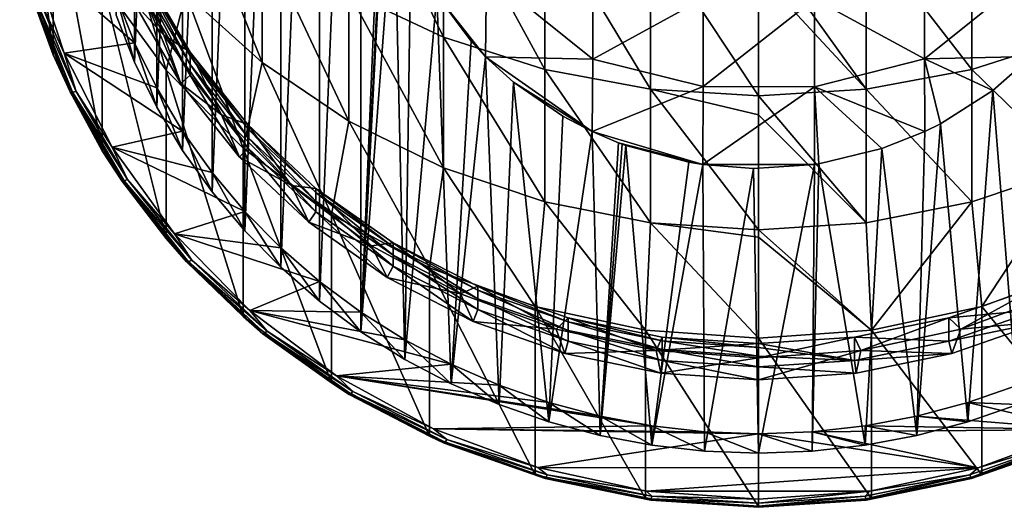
# Model space of a CAD drawing. Header units: metres. Extents: x -24 to 24, y -127 to 36.
# Tile 1 of 59: x -12 to 4, y -127 to -119. Entities that reach past the tile are written whole.
import ezdxf

# ---------------------------------------------------------------- set-up
doc = ezdxf.new("R2010")
doc.units = ezdxf.units.M
doc.layers.add('solid_12421031', color=7, linetype='CONTINUOUS')

msp = doc.modelspace()

# ---------------------------------------------------------------- linework, layer by layer
at = {"layer": 'solid_12421031'}
for points in [[(-5.597885, -107.50457, 81.530838), (-6.295866, -124.202538, 87.608398), (-6.295866, -107.943291, 81.690521)], [(-5.869189, -115.51638, 84.446899), (-6.295866, -124.202538, 87.608398), (-5.597885, -107.50457, 81.530838)], [(-6.295866, -107.943291, 81.690521), (-6.295866, -124.202538, 87.608398), (-6.95024, -123.717468, 87.431854)], [(-6.295866, -107.943291, 81.690521), (-6.95024, -123.717468, 87.431854), (-6.95024, -108.428352, 81.867073)], [(-6.95024, -108.428352, 81.867073), (-6.95024, -123.717468, 87.431854), (-7.56565, -123.182297, 87.237068)], [(-6.95024, -108.428352, 81.867073), (-7.56565, -123.182297, 87.237068), (-7.56565, -108.963531, 82.061859)], [(-7.56565, -108.963531, 82.061859), (-7.56565, -123.182297, 87.237068), (-8.135169, -122.604004, 87.026581)], [(-7.56565, -108.963531, 82.061859), (-8.135169, -122.604004, 87.026581), (-8.135169, -109.541824, 82.272339)], [(-8.135169, -109.541824, 82.272339), (-8.135169, -122.604004, 87.026581), (-8.651363, -121.98909, 86.802773)], [(-8.135169, -109.541824, 82.272339), (-8.651363, -121.98909, 86.802773), (-8.651363, -110.156738, 82.496147)], [(-8.651363, -110.156738, 82.496147), (-8.651363, -121.98909, 86.802773), (-9.118243, -121.333206, 86.564049)], [(-8.651363, -110.156738, 82.496147), (-9.118243, -121.333206, 86.564049), (-9.118243, -110.812622, 82.734871)], [(-9.118243, -110.812622, 82.734871), (-9.118243, -121.333206, 86.564049), (-9.529211, -120.645981, 86.313919)], [(-9.118243, -110.812622, 82.734871), (-9.529211, -120.645981, 86.313919), (-9.529211, -111.499847, 82.985001)], [(-9.529211, -111.499847, 82.985001), (-9.529211, -120.645981, 86.313919), (-9.8796, -119.933075, 86.054443)], [(-9.529211, -111.499847, 82.985001), (-9.8796, -119.933075, 86.054443), (-9.8796, -112.212753, 83.244476)], [(-9.8796, -112.212753, 83.244476), (-9.8796, -119.933075, 86.054443), (-10.17217, -119.190552, 85.784187)], [(-11.170485, -119.816391, 87.182571), (-11.170485, -117.148636, 94.512177), (-11.699135, -115.538147, 93.926003)], [(-11.699135, -118.20591, 86.596405), (-11.170485, -119.816391, 87.182571), (-11.699135, -115.538147, 93.926003)], [(-5.869189, -115.51638, 84.446899), (-5.889998, -116.374023, 84.759056), (-6.295866, -124.202538, 87.608398)], [(-4.98498, -119.534035, 104.663254), (-4.98498, -117.104721, 108.346054), (-6.48769, -116.441772, 107.862534)], [(-6.48769, -118.828606, 104.244141), (-4.98498, -119.534035, 104.663254), (-6.48769, -116.441772, 107.862534)], [(-5.889998, -116.374023, 84.759056), (-5.768567, -117.232384, 85.071472), (-6.295866, -124.202538, 87.608398)], [(-7.858329, -119.937553, 99.978638), (-7.858329, -117.946495, 103.720062), (-9.068995, -116.90567, 103.101685)], [(-9.068995, -118.843239, 99.46077), (-7.858329, -119.937553, 99.978638), (-9.068995, -116.90567, 103.101685)], [(-3.380791, -120.048431, 104.968864), (-3.380791, -117.588135, 108.698631), (-4.98498, -117.104721, 108.346054)], [(-4.98498, -119.534035, 104.663254), (-3.380791, -120.048431, 104.968864), (-4.98498, -117.104721, 108.346054)], [(4.98498, -119.534035, 104.663254), (4.98498, -117.104721, 108.346054), (3.380791, -117.588135, 108.698631)], [(-10.392304, -121.334846, 87.735245), (-10.392304, -118.667091, 95.064842), (-11.170485, -117.148636, 94.512177)], [(-11.170485, -119.816391, 87.182571), (-10.392304, -121.334846, 87.735245), (-11.170485, -117.148636, 94.512177)], [(-5.768567, -117.232384, 85.071472), (-5.597885, -124.641258, 87.768082), (-6.295866, -124.202538, 87.608398)], [(-5.768567, -117.232384, 85.071472), (-5.502455, -118.070114, 85.376381), (-5.597885, -124.641258, 87.768082)], [(-10.392304, -118.667091, 95.064842), (-9.381978, -120.059601, 95.571678), (-10.095042, -117.604332, 98.874466)], [(-9.381978, -120.059601, 95.571678), (-9.068995, -118.843239, 99.46077), (-10.095042, -117.604332, 98.874466)], [(-1.707778, -120.36132, 105.154755), (-1.707778, -117.882172, 108.913094), (-3.380791, -117.588135, 108.698631)], [(-3.380791, -120.048431, 104.968864), (-1.707778, -120.36132, 105.154755), (-3.380791, -117.588135, 108.698631)], [(3.380791, -120.048431, 104.968864), (3.380791, -117.588135, 108.698631), (1.707778, -117.882172, 108.913094)], [(3.380791, -120.048431, 104.968864), (4.98498, -119.534035, 104.663254), (3.380791, -117.588135, 108.698631)], [(-1.707778, -117.882172, 108.913094), (0, -120.466324, 105.21714), (0, -118.519295, 108.231667)], [(-1.707778, -120.36132, 105.154755), (0, -120.466324, 105.21714), (-1.707778, -117.882172, 108.913094)], [(1.707778, -120.36132, 105.154755), (1.707778, -117.882172, 108.913094), (0, -117.980858, 108.985069)], [(1.707778, -120.36132, 105.154755), (3.380791, -120.048431, 104.968864), (1.707778, -117.882172, 108.913094)], [(-6.48769, -120.86499, 100.417542), (-6.48769, -118.828606, 104.244141), (-7.858329, -117.946495, 103.720062)], [(-7.858329, -119.937553, 99.978638), (-6.48769, -120.86499, 100.417542), (-7.858329, -117.946495, 103.720062)], [(0, -118.519295, 108.231667), (1.707778, -120.36132, 105.154755), (0, -117.980858, 108.985069)], [(-9.733063, -118.514038, 90.93866), (-9.418026, -119.506592, 91.113686), (-10.123252, -118.130493, 90.612831)], [(-9.418026, -119.506592, 91.113686), (-9.892248, -118.989693, 89.844368), (-10.123252, -118.130493, 90.612831)], [(-5.502455, -118.070114, 85.376381), (-5.095018, -118.865662, 85.665939), (-5.597885, -124.641258, 87.768082)], [(-11.499309, -118.895744, 86.766037), (-11.170485, -119.816391, 87.182571), (-11.699135, -118.20591, 86.596405)], [(-11.509904, -118.208519, 86.384521), (-10.993944, -119.791573, 86.960701), (-11.395314, -118.904091, 86.653824)], [(-9.8796, -119.625259, 86.900169), (-10.993944, -119.791573, 86.960701), (-11.509904, -118.208519, 86.384521)], [(-10.17217, -118.882736, 86.629913), (-9.8796, -119.625259, 86.900169), (-11.509904, -118.208519, 86.384521)], [(-9.733063, -118.514038, 90.93866), (-9.001412, -119.773148, 91.396942), (-9.418026, -119.506592, 91.113686)], [(-9.733063, -118.514038, 90.93866), (-9.733063, -118.573891, 90.774216), (-9.001412, -119.833, 91.232491)], [(-9.733063, -118.514038, 90.93866), (-9.001412, -119.833, 91.232491), (-9.001412, -119.773148, 91.396942)], [(-9.001412, -119.833, 91.232491), (-9.733063, -118.573891, 90.774216), (-9.001412, -119.96981, 90.856613)], [(-9.733063, -118.573891, 90.774216), (-9.733063, -118.710701, 90.398338), (-9.001412, -119.96981, 90.856613)], [(-4.306534, -118.526634, 85.028961), (-4.319813, -119.847176, 86.023178), (-5.095018, -118.865662, 85.665939)], [(-4.306534, -118.526634, 85.028961), (-2.619715, -119.882622, 85.379898), (-4.319813, -119.847176, 86.023178)], [(-4.306534, -118.526634, 85.028961), (-2.619715, -118.609016, 84.479134), (-2.619715, -119.882622, 85.379898)], [(-2.619715, -119.882622, 85.379898), (-2.619715, -118.609016, 84.479134), (-0.876402, -118.922302, 84.371201)], [(0, -118.519295, 108.231667), (0, -120.466324, 105.21714), (1.707778, -120.36132, 105.154755)], [(2.628921, -118.608574, 84.481277), (2.628921, -119.881042, 85.381271), (0.885811, -118.928917, 84.376228)], [(4.315338, -118.527901, 85.033798), (4.322701, -119.842964, 86.021645), (2.628921, -119.881042, 85.381271)], [(4.315338, -118.527901, 85.033798), (2.628921, -119.881042, 85.381271), (2.628921, -118.608574, 84.481277)], [(-9.381978, -122.727356, 88.242073), (-9.381978, -120.059601, 95.571678), (-10.392304, -118.667091, 95.064842)], [(-10.392304, -121.334846, 87.735245), (-9.381978, -122.727356, 88.242073), (-10.392304, -118.667091, 95.064842)], [(-9.733063, -118.710701, 90.398338), (-9.001412, -120.140503, 90.387642), (-9.001412, -119.96981, 90.856613)], [(-9.733063, -118.710701, 90.398338), (-9.733063, -118.881393, 89.929359), (-9.001412, -120.140503, 90.387642)], [(-10.901735, -120.401276, 87.314003), (-11.170485, -119.816391, 87.182571), (-11.499309, -118.895744, 86.766037)], [(-11.499309, -118.895744, 86.766037), (-11.457657, -118.906464, 86.700829), (-10.862248, -120.40654, 87.246811)], [(-10.901735, -120.401276, 87.314003), (-11.499309, -118.895744, 86.766037), (-10.862248, -120.40654, 87.246811)], [(-11.457657, -118.906464, 86.700829), (-11.395314, -118.904091, 86.653824), (-10.803145, -120.396004, 87.196838)], [(-10.862248, -120.40654, 87.246811), (-11.457657, -118.906464, 86.700829), (-10.803145, -120.396004, 87.196838)], [(-10.993944, -119.791573, 86.960701), (-10.803145, -120.396004, 87.196838), (-11.395314, -118.904091, 86.653824)], [(-9.8796, -119.933075, 86.054443), (-9.8796, -119.625259, 86.900169), (-10.17217, -118.882736, 86.629913)], [(-10.17217, -119.190552, 85.784187), (-9.8796, -119.933075, 86.054443), (-10.17217, -118.882736, 86.629913)], [(-9.733063, -118.881393, 89.929359), (-9.892248, -118.989693, 89.844368), (-9.148632, -120.269394, 90.310143)], [(-9.001412, -120.140503, 90.387642), (-9.733063, -118.881393, 89.929359), (-9.148632, -120.269394, 90.310143)], [(-9.381978, -120.059601, 95.571678), (-8.162073, -121.295059, 96.021347), (-9.068995, -118.843239, 99.46077)], [(-8.162073, -121.295059, 96.021347), (-7.858329, -119.937553, 99.978638), (-9.068995, -118.843239, 99.46077)], [(-4.98498, -121.606674, 100.768532), (-4.98498, -119.534035, 104.663254), (-6.48769, -118.828606, 104.244141)], [(-6.48769, -120.86499, 100.417542), (-4.98498, -121.606674, 100.768532), (-6.48769, -118.828606, 104.244141)], [(-5.095018, -118.865662, 85.665939), (-4.866553, -125.027443, 87.908646), (-5.597885, -124.641258, 87.768082)], [(-5.095018, -118.865662, 85.665939), (-4.550024, -119.601028, 85.933586), (-4.866553, -125.027443, 87.908646)], [(-5.095018, -118.865662, 85.665939), (-4.319813, -119.847176, 86.023178), (-4.550024, -119.601028, 85.933586)], [(-2.619715, -119.882622, 85.379898), (-0.876402, -118.922302, 84.371201), (-0.876402, -120.316109, 85.40715)], [(0.885811, -118.928917, 84.376228), (-0.876402, -120.316109, 85.40715), (-0.876402, -118.922302, 84.371201)], [(0.885811, -118.928917, 84.376228), (0.885811, -120.321716, 85.412903), (-0.876402, -120.316109, 85.40715)], [(2.628921, -119.881042, 85.381271), (0.885811, -120.321716, 85.412903), (0.885811, -118.928917, 84.376228)], [(-9.418026, -119.506592, 91.113686), (-9.148632, -120.269394, 90.310143), (-9.892248, -118.989693, 89.844368)], [(-9.001412, -119.773148, 91.396942), (-8.502418, -120.768555, 91.573006), (-9.418026, -119.506592, 91.113686)], [(-8.502418, -120.768555, 91.573006), (-9.148632, -120.269394, 90.310143), (-9.418026, -119.506592, 91.113686)], [(-3.380791, -122.147499, 101.024475), (-3.380791, -120.048431, 104.968864), (-4.98498, -119.534035, 104.663254)], [(-4.98498, -121.606674, 100.768532), (-3.380791, -122.147499, 101.024475), (-4.98498, -119.534035, 104.663254)], [(4.98498, -121.606674, 100.768532), (4.98498, -119.534035, 104.663254), (3.380791, -120.048431, 104.968864)], [(-9.8796, -119.625259, 86.900169), (-9.529211, -120.338158, 87.159645), (-10.993944, -119.791573, 86.960701)], [(-9.529211, -120.645981, 86.313919), (-9.529211, -120.338158, 87.159645), (-9.8796, -119.625259, 86.900169)], [(-9.8796, -119.933075, 86.054443), (-9.529211, -120.645981, 86.313919), (-9.8796, -119.625259, 86.900169)], [(-4.550024, -119.601028, 85.933586), (-4.319813, -119.847176, 86.023178), (-4.866553, -125.027443, 87.908646)], [(-10.901735, -120.401276, 87.314003), (-10.392304, -121.334846, 87.735245), (-11.170485, -119.816391, 87.182571)], [(-10.993944, -119.791573, 86.960701), (-10.235216, -121.281631, 87.503036), (-10.803145, -120.396004, 87.196838)], [(-9.118243, -121.025391, 87.409775), (-10.235216, -121.281631, 87.503036), (-10.993944, -119.791573, 86.960701)], [(-9.529211, -120.338158, 87.159645), (-9.118243, -121.025391, 87.409775), (-10.993944, -119.791573, 86.960701)], [(-9.001412, -119.773148, 91.396942), (-8.08652, -120.9216, 91.814941), (-8.502418, -120.768555, 91.573006)], [(-9.001412, -119.773148, 91.396942), (-9.001412, -119.833, 91.232491), (-8.08652, -120.981453, 91.65049)], [(-9.001412, -119.773148, 91.396942), (-8.08652, -120.981453, 91.65049), (-8.08652, -120.9216, 91.814941)], [(-8.08652, -120.981453, 91.65049), (-9.001412, -119.833, 91.232491), (-8.08652, -121.118256, 91.274612)], [(-9.001412, -119.833, 91.232491), (-9.001412, -119.96981, 90.856613), (-8.08652, -121.118256, 91.274612)], [(-4.319813, -119.847176, 86.023178), (-4.107899, -125.356697, 88.028481), (-4.866553, -125.027443, 87.908646)], [(-4.319813, -119.847176, 86.023178), (-3.878315, -120.24942, 86.169586), (-4.107899, -125.356697, 88.028481)], [(-4.319813, -119.847176, 86.023178), (-2.630468, -121.032806, 86.454712), (-3.878315, -120.24942, 86.169586)], [(-2.619715, -119.882622, 85.379898), (-2.630468, -121.032806, 86.454712), (-4.319813, -119.847176, 86.023178)], [(-2.619715, -119.882622, 85.379898), (-0.876402, -120.316109, 85.40715), (-2.630468, -121.032806, 86.454712)], [(2.628921, -119.881042, 85.381271), (2.634775, -121.032501, 86.454605), (0.885811, -120.321716, 85.412903)], [(2.628921, -119.881042, 85.381271), (4.322701, -119.842964, 86.021645), (3.714099, -120.379433, 86.216904)], [(2.628921, -119.881042, 85.381271), (3.714099, -120.379433, 86.216904), (2.881871, -120.909225, 86.409737)], [(2.628921, -119.881042, 85.381271), (2.881871, -120.909225, 86.409737), (2.634775, -121.032501, 86.454605)], [(3.714099, -120.379433, 86.216904), (4.322701, -119.842964, 86.021645), (4.107899, -125.356697, 88.028481)], [(-8.162073, -123.962814, 88.691742), (-8.162073, -121.295059, 96.021347), (-9.381978, -120.059601, 95.571678)], [(-9.381978, -122.727356, 88.242073), (-8.162073, -123.962814, 88.691742), (-9.381978, -120.059601, 95.571678)], [(-9.001412, -119.96981, 90.856613), (-8.08652, -121.288956, 90.805641), (-8.08652, -121.118256, 91.274612)], [(-9.001412, -119.96981, 90.856613), (-9.001412, -120.140503, 90.387642), (-8.08652, -121.288956, 90.805641)], [(-8.162073, -121.295059, 96.021347), (-6.75984, -122.345863, 96.403809), (-7.858329, -119.937553, 99.978638)], [(-6.75984, -122.345863, 96.403809), (-6.48769, -120.86499, 100.417542), (-7.858329, -119.937553, 99.978638)], [(-1.707778, -122.476463, 101.180153), (-1.707778, -120.36132, 105.154755), (-3.380791, -120.048431, 104.968864)], [(-3.380791, -122.147499, 101.024475), (-1.707778, -122.476463, 101.180153), (-3.380791, -120.048431, 104.968864)], [(3.380791, -122.147499, 101.024475), (3.380791, -120.048431, 104.968864), (1.707778, -120.36132, 105.154755)], [(3.380791, -122.147499, 101.024475), (4.98498, -121.606674, 100.768532), (3.380791, -120.048431, 104.968864)], [(-9.001412, -120.140503, 90.387642), (-9.148632, -120.269394, 90.310143), (-8.218777, -121.436623, 90.734978)], [(-8.08652, -121.288956, 90.805641), (-9.001412, -120.140503, 90.387642), (-8.218777, -121.436623, 90.734978)], [(-9.118243, -121.333206, 86.564049), (-9.118243, -121.025391, 87.409775), (-9.529211, -120.338158, 87.159645)], [(-9.529211, -120.645981, 86.313919), (-9.118243, -121.333206, 86.564049), (-9.529211, -120.338158, 87.159645)], [(-8.502418, -120.768555, 91.573006), (-8.218777, -121.436623, 90.734978), (-9.148632, -120.269394, 90.310143)], [(-3.878315, -120.24942, 86.169586), (-3.31772, -125.63163, 88.128548), (-4.107899, -125.356697, 88.028481)], [(-3.878315, -120.24942, 86.169586), (-3.098629, -120.788696, 86.365868), (-3.31772, -125.63163, 88.128548)], [(-3.878315, -120.24942, 86.169586), (-2.630468, -121.032806, 86.454712), (-3.098629, -120.788696, 86.365868)], [(-0.876402, -120.316109, 85.40715), (-0.878073, -121.554352, 86.644539), (-2.630468, -121.032806, 86.454712)], [(-1.707778, -120.36132, 105.154755), (0, -120.769218, 104.699997), (0, -120.466324, 105.21714)], [(-1.707778, -120.36132, 105.154755), (0, -122.586868, 101.232399), (0, -120.769218, 104.699997)], [(-1.707778, -122.476463, 101.180153), (0, -122.586868, 101.232399), (-1.707778, -120.36132, 105.154755)], [(0.885811, -120.321716, 85.412903), (-0.878073, -121.554352, 86.644539), (-0.876402, -120.316109, 85.40715)], [(0.885811, -120.321716, 85.412903), (0.886931, -121.553085, 86.644081), (-0.878073, -121.554352, 86.644539)], [(1.707778, -122.476463, 101.180153), (1.707778, -120.36132, 105.154755), (0, -120.466324, 105.21714)], [(0.885811, -120.321716, 85.412903), (2.634775, -121.032501, 86.454605), (1.956136, -121.301559, 86.552536)], [(0.885811, -120.321716, 85.412903), (1.956136, -121.301559, 86.552536), (0.956098, -121.542816, 86.640343)], [(0.885811, -120.321716, 85.412903), (0.956098, -121.542816, 86.640343), (0.886931, -121.553085, 86.644081)], [(1.707778, -122.476463, 101.180153), (3.380791, -122.147499, 101.024475), (1.707778, -120.36132, 105.154755)], [(2.881871, -120.909225, 86.409737), (3.714099, -120.379433, 86.216904), (3.31772, -125.63163, 88.128548)], [(3.714099, -120.379433, 86.216904), (4.107899, -125.356697, 88.028481), (3.31772, -125.63163, 88.128548)], [(-10.082235, -121.811569, 87.827309), (-10.392304, -121.334846, 87.735245), (-10.901735, -120.401276, 87.314003)], [(-10.901735, -120.401276, 87.314003), (-10.862248, -120.40654, 87.246811), (-10.045716, -121.811722, 87.758255)], [(-10.082235, -121.811569, 87.827309), (-10.901735, -120.401276, 87.314003), (-10.045716, -121.811722, 87.758255)], [(-10.862248, -120.40654, 87.246811), (-10.803145, -120.396004, 87.196838), (-9.991056, -121.793549, 87.705498)], [(-10.045716, -121.811722, 87.758255), (-10.862248, -120.40654, 87.246811), (-9.991056, -121.793549, 87.705498)], [(-10.235216, -121.281631, 87.503036), (-9.991056, -121.793549, 87.705498), (-10.803145, -120.396004, 87.196838)], [(0, -120.769218, 104.699997), (1.707778, -122.476463, 101.180153), (0, -120.466324, 105.21714)], [(-8.08652, -120.9216, 91.814941), (-7.396879, -121.888184, 91.980522), (-8.502418, -120.768555, 91.573006)], [(-7.396879, -121.888184, 91.980522), (-8.218777, -121.436623, 90.734978), (-8.502418, -120.768555, 91.573006)], [(-3.098629, -120.788696, 86.365868), (-2.630468, -121.032806, 86.454712), (-3.31772, -125.63163, 88.128548)], [(0, -120.769218, 104.699997), (0, -122.586868, 101.232399), (1.707778, -122.476463, 101.180153)], [(-8.08652, -120.9216, 91.814941), (-7.00701, -121.936005, 92.184151), (-7.396879, -121.888184, 91.980522)], [(-8.08652, -120.9216, 91.814941), (-8.08652, -120.981453, 91.65049), (-7.00701, -121.995857, 92.019707)], [(-8.08652, -120.9216, 91.814941), (-7.00701, -121.995857, 92.019707), (-7.00701, -121.936005, 92.184151)], [(-7.00701, -121.995857, 92.019707), (-8.08652, -120.981453, 91.65049), (-7.00701, -122.132668, 91.643829)], [(-8.08652, -120.981453, 91.65049), (-8.08652, -121.118256, 91.274612), (-7.00701, -122.132668, 91.643829)], [(-6.75984, -122.345863, 96.403809), (-5.206605, -123.188538, 96.710518), (-6.48769, -120.86499, 100.417542)], [(-5.206605, -123.188538, 96.710518), (-4.98498, -121.606674, 100.768532), (-6.48769, -120.86499, 100.417542)], [(2.881871, -120.909225, 86.409737), (3.31772, -125.63163, 88.128548), (2.508775, -125.847374, 88.207069)], [(2.634775, -121.032501, 86.454605), (2.881871, -120.909225, 86.409737), (2.508775, -125.847374, 88.207069)], [(-9.118243, -121.025391, 87.409775), (-8.651363, -121.681274, 87.648499), (-10.235216, -121.281631, 87.503036)], [(-8.651363, -121.98909, 86.802773), (-8.651363, -121.681274, 87.648499), (-9.118243, -121.025391, 87.409775)], [(-9.118243, -121.333206, 86.564049), (-8.651363, -121.98909, 86.802773), (-9.118243, -121.025391, 87.409775)], [(-8.08652, -121.118256, 91.274612), (-7.00701, -122.30336, 91.17485), (-7.00701, -122.132668, 91.643829)], [(-8.08652, -121.118256, 91.274612), (-8.08652, -121.288956, 90.805641), (-7.00701, -122.30336, 91.17485)], [(-2.630468, -121.032806, 86.454712), (-2.508775, -125.847374, 88.207069), (-3.31772, -125.63163, 88.128548)], [(-2.630468, -121.032806, 86.454712), (-2.218488, -121.20916, 86.518898), (-2.508775, -125.847374, 88.207069)], [(-2.630468, -121.032806, 86.454712), (-0.878073, -121.554352, 86.644539), (-2.218488, -121.20916, 86.518898)], [(1.956136, -121.301559, 86.552536), (2.634775, -121.032501, 86.454605), (2.508775, -125.847374, 88.207069)], [(-10.235216, -121.281631, 87.503036), (-9.246799, -122.653503, 88.002357), (-9.991056, -121.793549, 87.705498)], [(-8.135169, -122.296181, 87.872307), (-9.246799, -122.653503, 88.002357), (-10.235216, -121.281631, 87.503036)], [(-8.651363, -121.681274, 87.648499), (-8.135169, -122.296181, 87.872307), (-10.235216, -121.281631, 87.503036)], [(-8.08652, -121.288956, 90.805641), (-8.218777, -121.436623, 90.734978), (-7.121611, -122.467628, 91.110229)], [(-6.75984, -125.013618, 89.074203), (-6.75984, -122.345863, 96.403809), (-8.162073, -121.295059, 96.021347)], [(-8.162073, -123.962814, 88.691742), (-6.75984, -125.013618, 89.074203), (-8.162073, -121.295059, 96.021347)], [(-7.00701, -122.30336, 91.17485), (-8.08652, -121.288956, 90.805641), (-7.121611, -122.467628, 91.110229)], [(-2.218488, -121.20916, 86.518898), (-2.158132, -121.231812, 86.527145), (-2.508775, -125.847374, 88.207069)], [(-2.158132, -121.231812, 86.527145), (-2.097514, -121.253845, 86.535164), (-2.508775, -125.847374, 88.207069)], [(-2.097514, -121.253845, 86.535164), (-1.688574, -126.001022, 88.262993), (-2.508775, -125.847374, 88.207069)], [(-2.218488, -121.20916, 86.518898), (-0.878073, -121.554352, 86.644539), (-2.158132, -121.231812, 86.527145)], [(-2.158132, -121.231812, 86.527145), (-0.878073, -121.554352, 86.644539), (-2.097514, -121.253845, 86.535164)], [(-2.097514, -121.253845, 86.535164), (-1.099808, -121.518784, 86.631592), (-1.688574, -126.001022, 88.262993)], [(-2.097514, -121.253845, 86.535164), (-0.878073, -121.554352, 86.644539), (-1.099808, -121.518784, 86.631592)], [(0.956098, -121.542816, 86.640343), (1.956136, -121.301559, 86.552536), (1.688574, -126.001022, 88.262993)], [(1.956136, -121.301559, 86.552536), (2.508775, -125.847374, 88.207069), (1.688574, -126.001022, 88.262993)], [(-10.082235, -121.811569, 87.827309), (-9.381978, -122.727356, 88.242073), (-10.392304, -121.334846, 87.735245)], [(-7.396879, -121.888184, 91.980522), (-7.121611, -122.467628, 91.110229), (-8.218777, -121.436623, 90.734978)], [(-5.206605, -123.188538, 96.710518), (-3.537062, -123.804268, 96.934624), (-4.98498, -121.606674, 100.768532)], [(-3.537062, -123.804268, 96.934624), (-3.380791, -122.147499, 101.024475), (-4.98498, -121.606674, 100.768532)], [(-1.099808, -121.518784, 86.631592), (-0.878073, -121.554352, 86.644539), (-1.688574, -126.001022, 88.262993)], [(-0.878073, -121.554352, 86.644539), (-0.852358, -126.094421, 88.296989), (-1.688574, -126.001022, 88.262993)], [(-0.878073, -121.554352, 86.644539), (0.886931, -121.553085, 86.644081), (-0.076153, -121.614899, 86.66658)], [(-0.878073, -121.554352, 86.644539), (-0.076153, -121.614899, 86.66658), (-0.852358, -126.094421, 88.296989)], [(-0.076153, -121.614899, 86.66658), (0, -126.127625, 88.309074), (-0.852358, -126.094421, 88.296989)], [(-0.076153, -121.614899, 86.66658), (0.886931, -121.553085, 86.644081), (0, -126.127625, 88.309074)], [(0.886931, -121.553085, 86.644081), (0.852358, -126.094421, 88.296989), (0, -126.127625, 88.309074)], [(0.956098, -121.542816, 86.640343), (1.688574, -126.001022, 88.262993), (0.852358, -126.094421, 88.296989)], [(0.886931, -121.553085, 86.644081), (0.956098, -121.542816, 86.640343), (0.852358, -126.094421, 88.296989)], [(3.537062, -123.804268, 96.934624), (4.98498, -121.606674, 100.768532), (3.380791, -122.147499, 101.024475)], [(3.537062, -123.804268, 96.934624), (5.206605, -123.188538, 96.710518), (4.98498, -121.606674, 100.768532)], [(-8.135169, -122.604004, 87.026581), (-8.135169, -122.296181, 87.872307), (-8.651363, -121.681274, 87.648499)], [(-8.651363, -121.98909, 86.802773), (-8.135169, -122.604004, 87.026581), (-8.651363, -121.681274, 87.648499)], [(-9.057489, -123.097916, 88.295502), (-9.381978, -122.727356, 88.242073), (-10.082235, -121.811569, 87.827309)], [(-10.082235, -121.811569, 87.827309), (-10.045716, -121.811722, 87.758255), (-9.024682, -123.093414, 88.224754)], [(-9.057489, -123.097916, 88.295502), (-10.082235, -121.811569, 87.827309), (-9.024682, -123.093414, 88.224754)], [(-10.045716, -121.811722, 87.758255), (-9.991056, -121.793549, 87.705498), (-8.975578, -123.06826, 88.169456)], [(-9.024682, -123.093414, 88.224754), (-10.045716, -121.811722, 87.758255), (-8.975578, -123.06826, 88.169456)], [(-9.246799, -122.653503, 88.002357), (-8.975578, -123.06826, 88.169456), (-9.991056, -121.793549, 87.705498)], [(-7.00701, -121.936005, 92.184151), (-6.126106, -122.840477, 92.327126), (-7.396879, -121.888184, 91.980522)], [(-6.126106, -122.840477, 92.327126), (-7.121611, -122.467628, 91.110229), (-7.396879, -121.888184, 91.980522)], [(-7.00701, -121.936005, 92.184151), (-5.784857, -122.795723, 92.497063), (-6.126106, -122.840477, 92.327126)], [(-7.00701, -121.936005, 92.184151), (-5.784857, -122.855576, 92.332619), (-5.784857, -122.795723, 92.497063)], [(-7.00701, -121.936005, 92.184151), (-7.00701, -121.995857, 92.019707), (-5.784857, -122.855576, 92.332619)], [(-5.784857, -122.855576, 92.332619), (-7.00701, -121.995857, 92.019707), (-5.784857, -122.992386, 91.956741)], [(-7.00701, -121.995857, 92.019707), (-7.00701, -122.132668, 91.643829), (-5.784857, -122.992386, 91.956741)], [(-7.00701, -122.132668, 91.643829), (-5.784857, -123.163078, 91.487762), (-5.784857, -122.992386, 91.956741)], [(-7.00701, -122.132668, 91.643829), (-7.00701, -122.30336, 91.17485), (-5.784857, -123.163078, 91.487762)], [(-3.537062, -123.804268, 96.934624), (-1.788507, -124.179298, 97.071129), (-3.380791, -122.147499, 101.024475)], [(-1.788507, -124.179298, 97.071129), (-1.707778, -122.476463, 101.180153), (-3.380791, -122.147499, 101.024475)], [(1.788507, -124.179298, 97.071129), (3.380791, -122.147499, 101.024475), (1.707778, -122.476463, 101.180153)], [(1.788507, -124.179298, 97.071129), (3.537062, -123.804268, 96.934624), (3.380791, -122.147499, 101.024475)], [(-8.135169, -122.296181, 87.872307), (-7.56565, -122.874481, 88.082787), (-9.246799, -122.653503, 88.002357)], [(-7.56565, -123.182297, 87.237068), (-7.56565, -122.874481, 88.082787), (-8.135169, -122.296181, 87.872307)], [(-8.135169, -122.604004, 87.026581), (-7.56565, -123.182297, 87.237068), (-8.135169, -122.296181, 87.872307)], [(-7.00701, -122.30336, 91.17485), (-7.121611, -122.467628, 91.110229), (-5.879469, -123.3414, 91.428261)], [(-5.784857, -123.163078, 91.487762), (-7.00701, -122.30336, 91.17485), (-5.879469, -123.3414, 91.428261)], [(-5.206605, -125.8563, 89.38092), (-5.206605, -123.188538, 96.710518), (-6.75984, -122.345863, 96.403809)], [(-6.75984, -125.013618, 89.074203), (-5.206605, -125.8563, 89.38092), (-6.75984, -122.345863, 96.403809)], [(-6.126106, -122.840477, 92.327126), (-5.879469, -123.3414, 91.428261), (-7.121611, -122.467628, 91.110229)], [(-1.788507, -124.179298, 97.071129), (0, -124.305244, 97.116966), (-1.707778, -122.476463, 101.180153)], [(-1.707778, -122.476463, 101.180153), (0, -122.702774, 100.98568), (0, -122.586868, 101.232399)], [(-1.707778, -122.476463, 101.180153), (0, -124.305244, 97.116966), (0, -122.702774, 100.98568)], [(1.788507, -124.179298, 97.071129), (1.707778, -122.476463, 101.180153), (0, -122.586868, 101.232399)], [(-9.246799, -122.653503, 88.002357), (-8.055568, -123.867622, 88.44426), (-8.975578, -123.06826, 88.169456)], [(-6.95024, -123.409653, 88.277573), (-8.055568, -123.867622, 88.44426), (-9.246799, -122.653503, 88.002357)], [(-7.56565, -122.874481, 88.082787), (-6.95024, -123.409653, 88.277573), (-9.246799, -122.653503, 88.002357)], [(0, -122.702774, 100.98568), (1.788507, -124.179298, 97.071129), (0, -122.586868, 101.232399)], [(0, -122.702774, 100.98568), (0, -124.305244, 97.116966), (1.788507, -124.179298, 97.071129)], [(-9.057489, -123.097916, 88.295502), (-8.162073, -123.962814, 88.691742), (-9.381978, -122.727356, 88.242073)], [(-6.95024, -123.717468, 87.431854), (-6.95024, -123.409653, 88.277573), (-7.56565, -122.874481, 88.082787)], [(-7.56565, -123.182297, 87.237068), (-6.95024, -123.717468, 87.431854), (-7.56565, -122.874481, 88.082787)], [(-5.784857, -122.795723, 92.497063), (-4.718486, -123.604156, 92.60508), (-6.126106, -122.840477, 92.327126)], [(-4.718486, -123.604156, 92.60508), (-5.879469, -123.3414, 91.428261), (-6.126106, -122.840477, 92.327126)], [(-5.784857, -122.795723, 92.497063), (-4.444941, -123.483246, 92.747307), (-4.718486, -123.604156, 92.60508)], [(-5.784857, -122.795723, 92.497063), (-4.444941, -123.543098, 92.582855), (-4.444941, -123.483246, 92.747307)], [(-5.784857, -122.795723, 92.497063), (-5.784857, -122.855576, 92.332619), (-4.444941, -123.543098, 92.582855)], [(-4.444941, -123.543098, 92.582855), (-5.784857, -122.855576, 92.332619), (-4.444941, -123.679909, 92.206978)], [(-5.784857, -122.855576, 92.332619), (-5.784857, -122.992386, 91.956741), (-4.444941, -123.679909, 92.206978)], [(-5.784857, -122.992386, 91.956741), (-4.444941, -123.850601, 91.738007), (-4.444941, -123.679909, 92.206978)], [(-5.784857, -122.992386, 91.956741), (-5.784857, -123.163078, 91.487762), (-4.444941, -123.850601, 91.738007)], [(-9.057489, -123.097916, 88.295502), (-9.024682, -123.093414, 88.224754), (-7.819932, -124.22551, 88.636803)], [(-7.848359, -124.234123, 88.709045), (-8.162073, -123.962814, 88.691742), (-9.057489, -123.097916, 88.295502)], [(-7.848359, -124.234123, 88.709045), (-9.057489, -123.097916, 88.295502), (-7.819932, -124.22551, 88.636803)], [(-9.024682, -123.093414, 88.224754), (-8.975578, -123.06826, 88.169456), (-7.777382, -124.194191, 88.579262)], [(-7.819932, -124.22551, 88.636803), (-9.024682, -123.093414, 88.224754), (-7.777382, -124.194191, 88.579262)], [(-8.055568, -123.867622, 88.44426), (-7.777382, -124.194191, 88.579262), (-8.975578, -123.06826, 88.169456)], [(-5.784857, -123.163078, 91.487762), (-5.879469, -123.3414, 91.428261), (-4.517638, -124.040176, 91.682594)], [(-4.444941, -123.850601, 91.738007), (-5.784857, -123.163078, 91.487762), (-4.517638, -124.040176, 91.682594)], [(-4.718486, -123.604156, 92.60508), (-4.517638, -124.040176, 91.682594), (-5.879469, -123.3414, 91.428261)], [(-3.537062, -126.472031, 89.605026), (-3.537062, -123.804268, 96.934624), (-5.206605, -123.188538, 96.710518)], [(-5.206605, -125.8563, 89.38092), (-3.537062, -126.472031, 89.605026), (-5.206605, -123.188538, 96.710518)], [(5.206605, -125.8563, 89.38092), (5.206605, -123.188538, 96.710518), (3.537062, -123.804268, 96.934624)], [(-6.95024, -123.409653, 88.277573), (-6.295866, -123.894714, 88.454124), (-8.055568, -123.867622, 88.44426)], [(-6.295866, -124.202538, 87.608398), (-6.295866, -123.894714, 88.454124), (-6.95024, -123.409653, 88.277573)], [(-6.95024, -123.717468, 87.431854), (-6.295866, -124.202538, 87.608398), (-6.95024, -123.409653, 88.277573)], [(-4.444941, -123.483246, 92.747307), (-3.205462, -124.162163, 92.808182), (-4.718486, -123.604156, 92.60508)], [(-4.444941, -123.483246, 92.747307), (-3.014538, -123.984589, 92.929779), (-3.205462, -124.162163, 92.808182)], [(-4.444941, -123.483246, 92.747307), (-4.444941, -123.543098, 92.582855), (-3.014538, -124.044441, 92.765327)], [(-4.444941, -123.483246, 92.747307), (-3.014538, -124.044441, 92.765327), (-3.014538, -123.984589, 92.929779)], [(4.444941, -123.483246, 92.747307), (3.014538, -123.984589, 92.929779), (4.444941, -123.850601, 91.738007)], [(4.444941, -123.483246, 92.747307), (3.205462, -124.162163, 92.808182), (3.014538, -123.984589, 92.929779)], [(4.444941, -123.483246, 92.747307), (4.718486, -123.604156, 92.60508), (3.205462, -124.162163, 92.808182)], [(-3.205462, -124.162163, 92.808182), (-4.517638, -124.040176, 91.682594), (-4.718486, -123.604156, 92.60508)], [(-3.014538, -124.044441, 92.765327), (-4.444941, -123.543098, 92.582855), (-3.014538, -124.181244, 92.38945)], [(-4.444941, -123.543098, 92.582855), (-4.444941, -123.679909, 92.206978), (-3.014538, -124.181244, 92.38945)], [(3.205462, -124.162163, 92.808182), (4.718486, -123.604156, 92.60508), (4.517638, -124.040176, 91.682594)], [(-4.444941, -123.679909, 92.206978), (-3.014538, -124.351944, 91.920479), (-3.014538, -124.181244, 92.38945)], [(-4.444941, -123.679909, 92.206978), (-4.444941, -123.850601, 91.738007), (-3.014538, -124.351944, 91.920479)], [(-1.788507, -126.847054, 89.741524), (-1.788507, -124.179298, 97.071129), (-3.537062, -123.804268, 96.934624)], [(-3.537062, -126.472031, 89.605026), (-1.788507, -126.847054, 89.741524), (-3.537062, -123.804268, 96.934624)], [(3.537062, -126.472031, 89.605026), (3.537062, -123.804268, 96.934624), (1.788507, -124.179298, 97.071129)], [(5.206605, -125.8563, 89.38092), (3.537062, -123.804268, 96.934624), (3.537062, -126.472031, 89.605026)], [(-7.848359, -124.234123, 88.709045), (-6.75984, -125.013618, 89.074203), (-8.162073, -123.962814, 88.691742)], [(-8.055568, -123.867622, 88.44426), (-6.682327, -124.903015, 88.821114), (-7.777382, -124.194191, 88.579262)], [(-4.866553, -124.719627, 88.754364), (-6.682327, -124.903015, 88.821114), (-8.055568, -123.867622, 88.44426)], [(-5.597885, -124.333443, 88.613808), (-4.866553, -124.719627, 88.754364), (-8.055568, -123.867622, 88.44426)], [(-6.295866, -123.894714, 88.454124), (-5.597885, -124.333443, 88.613808), (-8.055568, -123.867622, 88.44426)], [(-5.597885, -124.641258, 87.768082), (-5.597885, -124.333443, 88.613808), (-6.295866, -123.894714, 88.454124)], [(-6.295866, -124.202538, 87.608398), (-5.597885, -124.641258, 87.768082), (-6.295866, -123.894714, 88.454124)], [(-4.444941, -123.850601, 91.738007), (-4.517638, -124.040176, 91.682594), (-3.063842, -124.549713, 91.86805)], [(-3.014538, -124.351944, 91.920479), (-4.444941, -123.850601, 91.738007), (-3.063842, -124.549713, 91.86805)], [(3.014538, -123.984589, 92.929779), (3.014538, -124.351944, 91.920479), (4.444941, -123.850601, 91.738007)], [(4.444941, -123.850601, 91.738007), (3.014538, -124.351944, 91.920479), (4.517638, -124.040176, 91.682594)], [(-3.205462, -124.162163, 92.808182), (-3.063842, -124.549713, 91.86805), (-4.517638, -124.040176, 91.682594)], [(-3.014538, -123.984589, 92.929779), (-1.620835, -124.502029, 92.931877), (-3.205462, -124.162163, 92.808182)], [(-3.014538, -123.984589, 92.929779), (-1.522769, -124.289528, 93.040764), (-1.620835, -124.502029, 92.931877)], [(-3.014538, -123.984589, 92.929779), (-3.014538, -124.044441, 92.765327), (-1.522769, -124.34938, 92.87632)], [(-3.014538, -123.984589, 92.929779), (-1.522769, -124.34938, 92.87632), (-1.522769, -124.289528, 93.040764)], [(-1.522769, -124.34938, 92.87632), (-3.014538, -124.044441, 92.765327), (-1.522769, -124.486191, 92.500443)], [(-3.014538, -124.044441, 92.765327), (-3.014538, -124.181244, 92.38945), (-1.522769, -124.486191, 92.500443)], [(3.014538, -123.984589, 92.929779), (1.522769, -124.289528, 93.040764), (3.014538, -124.351944, 91.920479)], [(3.014538, -123.984589, 92.929779), (1.620835, -124.502029, 92.931877), (1.522769, -124.289528, 93.040764)], [(3.014538, -123.984589, 92.929779), (3.205462, -124.162163, 92.808182), (1.620835, -124.502029, 92.931877)], [(3.014538, -124.351944, 91.920479), (3.063842, -124.549713, 91.86805), (4.517638, -124.040176, 91.682594)], [(3.205462, -124.162163, 92.808182), (4.517638, -124.040176, 91.682594), (3.063842, -124.549713, 91.86805)], [(-7.848359, -124.234123, 88.709045), (-7.819932, -124.22551, 88.636803), (-6.45599, -125.184967, 88.986015)], [(-6.479459, -125.197067, 89.059532), (-6.75984, -125.013618, 89.074203), (-7.848359, -124.234123, 88.709045)], [(-6.479459, -125.197067, 89.059532), (-7.848359, -124.234123, 88.709045), (-6.45599, -125.184967, 88.986015)], [(-7.819932, -124.22551, 88.636803), (-7.777382, -124.194191, 88.579262), (-6.420862, -125.14843, 88.926575)], [(-6.45599, -125.184967, 88.986015), (-7.819932, -124.22551, 88.636803), (-6.420862, -125.14843, 88.926575)], [(-6.682327, -124.903015, 88.821114), (-6.420862, -125.14843, 88.926575), (-7.777382, -124.194191, 88.579262)], [(-1.620835, -124.502029, 92.931877), (-3.063842, -124.549713, 91.86805), (-3.205462, -124.162163, 92.808182)], [(-3.014538, -124.181244, 92.38945), (-1.522769, -124.656883, 92.031464), (-1.522769, -124.486191, 92.500443)], [(-3.014538, -124.181244, 92.38945), (-3.014538, -124.351944, 91.920479), (-1.522769, -124.656883, 92.031464)], [(0, -126.973, 89.787361), (0, -124.305244, 97.116966), (-1.788507, -124.179298, 97.071129)], [(-1.788507, -126.847054, 89.741524), (0, -126.973, 89.787361), (-1.788507, -124.179298, 97.071129)], [(1.788507, -126.847054, 89.741524), (1.788507, -124.179298, 97.071129), (0, -124.305244, 97.116966)], [(1.620835, -124.502029, 92.931877), (3.205462, -124.162163, 92.808182), (3.063842, -124.549713, 91.86805)], [(3.537062, -126.472031, 89.605026), (1.788507, -124.179298, 97.071129), (1.788507, -126.847054, 89.741524)], [(-4.866553, -125.027443, 87.908646), (-4.866553, -124.719627, 88.754364), (-5.597885, -124.333443, 88.613808)], [(-5.597885, -124.641258, 87.768082), (-4.866553, -125.027443, 87.908646), (-5.597885, -124.333443, 88.613808)], [(-3.014538, -124.351944, 91.920479), (-3.063842, -124.549713, 91.86805), (-1.547674, -124.859642, 91.98085)], [(-1.522769, -124.656883, 92.031464), (-3.014538, -124.351944, 91.920479), (-1.547674, -124.859642, 91.98085)], [(-1.522769, -124.289528, 93.040764), (0, -124.391876, 93.078018), (-1.620835, -124.502029, 92.931877)], [(-1.620835, -124.502029, 92.931877), (0, -124.391876, 93.078018), (0, -124.616173, 92.973427)], [(-1.522769, -124.289528, 93.040764), (0, -124.451729, 92.913567), (0, -124.391876, 93.078018)], [(-1.522769, -124.289528, 93.040764), (-1.522769, -124.34938, 92.87632), (0, -124.451729, 92.913567)], [(0, -124.451729, 92.913567), (-1.522769, -124.34938, 92.87632), (0, -124.588531, 92.537697)], [(-1.522769, -124.34938, 92.87632), (-1.522769, -124.486191, 92.500443), (0, -124.588531, 92.537697)], [(1.522769, -124.289528, 93.040764), (0, -124.391876, 93.078018), (1.522769, -124.656883, 92.031464)], [(1.522769, -124.289528, 93.040764), (0, -124.616173, 92.973427), (0, -124.391876, 93.078018)], [(1.522769, -124.289528, 93.040764), (1.620835, -124.502029, 92.931877), (0, -124.616173, 92.973427)], [(1.788507, -126.847054, 89.741524), (0, -124.305244, 97.116966), (0, -126.973, 89.787361)], [(0, -124.391876, 93.078018), (0, -124.451729, 92.913567), (1.522769, -124.656883, 92.031464)], [(1.522769, -124.289528, 93.040764), (1.522769, -124.656883, 92.031464), (3.014538, -124.351944, 91.920479)], [(3.014538, -124.351944, 91.920479), (1.522769, -124.656883, 92.031464), (3.063842, -124.549713, 91.86805)], [(-1.620835, -124.502029, 92.931877), (-1.547674, -124.859642, 91.98085), (-3.063842, -124.549713, 91.86805)], [(-1.620835, -124.502029, 92.931877), (0, -124.616173, 92.973427), (-1.547674, -124.859642, 91.98085)], [(-1.522769, -124.486191, 92.500443), (0, -124.759224, 92.068718), (0, -124.588531, 92.537697)], [(-1.522769, -124.486191, 92.500443), (-1.522769, -124.656883, 92.031464), (0, -124.759224, 92.068718)], [(0, -124.451729, 92.913567), (0, -124.588531, 92.537697), (1.522769, -124.656883, 92.031464)], [(1.620835, -124.502029, 92.931877), (1.547674, -124.859642, 91.98085), (0, -124.963661, 92.018715)], [(0, -124.616173, 92.973427), (1.620835, -124.502029, 92.931877), (0, -124.963661, 92.018715)], [(0, -124.588531, 92.537697), (0, -124.759224, 92.068718), (1.522769, -124.656883, 92.031464)], [(1.522769, -124.656883, 92.031464), (1.547674, -124.859642, 91.98085), (3.063842, -124.549713, 91.86805)], [(1.620835, -124.502029, 92.931877), (3.063842, -124.549713, 91.86805), (1.547674, -124.859642, 91.98085)], [(-4.866553, -124.719627, 88.754364), (-4.107899, -125.048882, 88.874207), (-6.682327, -124.903015, 88.821114)], [(-4.107899, -125.356697, 88.028481), (-4.107899, -125.048882, 88.874207), (-4.866553, -124.719627, 88.754364)], [(-4.866553, -125.027443, 87.908646), (-4.107899, -125.356697, 88.028481), (-4.866553, -124.719627, 88.754364)], [(-1.547674, -124.859642, 91.98085), (0, -124.616173, 92.973427), (0, -124.963661, 92.018715)], [(-1.522769, -124.656883, 92.031464), (-1.547674, -124.859642, 91.98085), (0, -124.963661, 92.018715)], [(0, -124.759224, 92.068718), (-1.522769, -124.656883, 92.031464), (0, -124.963661, 92.018715)], [(1.522769, -124.656883, 92.031464), (0, -124.759224, 92.068718), (1.547674, -124.859642, 91.98085)], [(0, -124.759224, 92.068718), (0, -124.963661, 92.018715), (1.547674, -124.859642, 91.98085)], [(-6.479459, -125.197067, 89.059532), (-5.206605, -125.8563, 89.38092), (-6.75984, -125.013618, 89.074203)], [(-6.682327, -124.903015, 88.821114), (-5.148242, -125.742462, 89.126648), (-6.420862, -125.14843, 88.926575)], [(-1.688574, -125.693207, 89.108719), (-5.148242, -125.742462, 89.126648), (-6.682327, -124.903015, 88.821114)], [(-2.508775, -125.539551, 89.052795), (-1.688574, -125.693207, 89.108719), (-6.682327, -124.903015, 88.821114)], [(-3.31772, -125.323807, 88.974274), (-2.508775, -125.539551, 89.052795), (-6.682327, -124.903015, 88.821114)], [(-4.107899, -125.048882, 88.874207), (-3.31772, -125.323807, 88.974274), (-6.682327, -124.903015, 88.821114)], [(-3.31772, -125.63163, 88.128548), (-3.31772, -125.323807, 88.974274), (-4.107899, -125.048882, 88.874207)], [(-4.107899, -125.356697, 88.028481), (-3.31772, -125.63163, 88.128548), (-4.107899, -125.048882, 88.874207)], [(3.31772, -125.323807, 88.974274), (4.107899, -125.048882, 88.874207), (5.12178, -125.754478, 89.13102)], [(4.107899, -125.356697, 88.028481), (4.107899, -125.048882, 88.874207), (3.31772, -125.323807, 88.974274)], [(-6.479459, -125.197067, 89.059532), (-6.45599, -125.184967, 88.986015), (-4.960623, -125.952255, 89.265289)], [(-4.978656, -125.967148, 89.339813), (-5.206605, -125.8563, 89.38092), (-6.479459, -125.197067, 89.059532)], [(-4.978656, -125.967148, 89.339813), (-6.479459, -125.197067, 89.059532), (-4.960623, -125.952255, 89.265289)], [(-6.45599, -125.184967, 88.986015), (-6.420862, -125.14843, 88.926575), (-4.933631, -125.911545, 89.20433)], [(-4.960623, -125.952255, 89.265289), (-6.45599, -125.184967, 88.986015), (-4.933631, -125.911545, 89.20433)], [(-5.148242, -125.742462, 89.126648), (-4.933631, -125.911545, 89.20433), (-6.420862, -125.14843, 88.926575)], [(-2.508775, -125.847374, 88.207069), (-2.508775, -125.539551, 89.052795), (-3.31772, -125.323807, 88.974274)], [(-3.31772, -125.63163, 88.128548), (-2.508775, -125.847374, 88.207069), (-3.31772, -125.323807, 88.974274)], [(2.508775, -125.539551, 89.052795), (3.31772, -125.323807, 88.974274), (5.12178, -125.754478, 89.13102)], [(3.31772, -125.63163, 88.128548), (3.31772, -125.323807, 88.974274), (2.508775, -125.539551, 89.052795)], [(3.31772, -125.63163, 88.128548), (4.107899, -125.356697, 88.028481), (3.31772, -125.323807, 88.974274)], [(-1.688574, -126.001022, 88.262993), (-1.688574, -125.693207, 89.108719), (-2.508775, -125.539551, 89.052795)], [(-2.508775, -125.847374, 88.207069), (-1.688574, -126.001022, 88.262993), (-2.508775, -125.539551, 89.052795)], [(1.688574, -125.693207, 89.108719), (2.508775, -125.539551, 89.052795), (5.12178, -125.754478, 89.13102)], [(2.508775, -125.847374, 88.207069), (2.508775, -125.539551, 89.052795), (1.688574, -125.693207, 89.108719)], [(2.508775, -125.847374, 88.207069), (3.31772, -125.63163, 88.128548), (2.508775, -125.539551, 89.052795)], [(-1.688574, -125.693207, 89.108719), (-0.852358, -125.786606, 89.142715), (-5.148242, -125.742462, 89.126648)], [(-5.148242, -125.742462, 89.126648), (-3.494243, -126.355377, 89.349731), (-4.933631, -125.911545, 89.20433)], [(0, -125.819809, 89.1548), (-3.494243, -126.355377, 89.349731), (-5.148242, -125.742462, 89.126648)], [(-0.852358, -125.786606, 89.142715), (0, -125.819809, 89.1548), (-5.148242, -125.742462, 89.126648)], [(0, -125.819809, 89.1548), (3.477831, -126.360306, 89.351524), (-3.494243, -126.355377, 89.349731)], [(-0.852358, -126.094421, 88.296989), (-0.852358, -125.786606, 89.142715), (-1.688574, -125.693207, 89.108719)], [(-1.688574, -126.001022, 88.262993), (-0.852358, -126.094421, 88.296989), (-1.688574, -125.693207, 89.108719)], [(0, -126.127625, 88.309074), (0, -125.819809, 89.1548), (-0.852358, -125.786606, 89.142715)], [(-0.852358, -126.094421, 88.296989), (0, -126.127625, 88.309074), (-0.852358, -125.786606, 89.142715)], [(0, -125.819809, 89.1548), (0.852358, -125.786606, 89.142715), (3.477831, -126.360306, 89.351524)], [(0.852358, -126.094421, 88.296989), (0.852358, -125.786606, 89.142715), (0, -125.819809, 89.1548)], [(0, -126.127625, 88.309074), (0.852358, -126.094421, 88.296989), (0, -125.819809, 89.1548)], [(0.852358, -125.786606, 89.142715), (1.688574, -125.693207, 89.108719), (5.12178, -125.754478, 89.13102)], [(1.688574, -126.001022, 88.262993), (1.688574, -125.693207, 89.108719), (0.852358, -125.786606, 89.142715)], [(0.852358, -125.786606, 89.142715), (5.12178, -125.754478, 89.13102), (3.477831, -126.360306, 89.351524)], [(0.852358, -126.094421, 88.296989), (1.688574, -126.001022, 88.262993), (0.852358, -125.786606, 89.142715)], [(1.688574, -126.001022, 88.262993), (2.508775, -125.847374, 88.207069), (1.688574, -125.693207, 89.108719)], [(4.933631, -125.911545, 89.20433), (3.477831, -126.360306, 89.351524), (5.12178, -125.754478, 89.13102)], [(-4.978656, -125.967148, 89.339813), (-3.537062, -126.472031, 89.605026), (-5.206605, -125.8563, 89.38092)], [(-4.978656, -125.967148, 89.339813), (-4.960623, -125.952255, 89.265289), (-3.364272, -126.511757, 89.468925)], [(-3.376502, -126.528687, 89.544197), (-3.537062, -126.472031, 89.605026), (-4.978656, -125.967148, 89.339813)], [(-3.376502, -126.528687, 89.544197), (-4.978656, -125.967148, 89.339813), (-3.364272, -126.511757, 89.468925)], [(-4.960623, -125.952255, 89.265289), (-4.933631, -125.911545, 89.20433), (-3.345966, -126.468002, 89.40686)], [(-3.364272, -126.511757, 89.468925), (-4.960623, -125.952255, 89.265289), (-3.345966, -126.468002, 89.40686)], [(-3.494243, -126.355377, 89.349731), (-3.345966, -126.468002, 89.40686), (-4.933631, -125.911545, 89.20433)], [(4.933631, -125.911545, 89.20433), (3.345966, -126.468002, 89.40686), (3.477831, -126.360306, 89.351524)], [(3.364272, -126.511757, 89.468925), (3.345966, -126.468002, 89.40686), (4.933631, -125.911545, 89.20433)], [(4.960623, -125.952255, 89.265289), (3.364272, -126.511757, 89.468925), (4.933631, -125.911545, 89.20433)], [(3.376502, -126.528687, 89.544197), (3.364272, -126.511757, 89.468925), (4.960623, -125.952255, 89.265289)], [(4.978656, -125.967148, 89.339813), (3.376502, -126.528687, 89.544197), (4.960623, -125.952255, 89.265289)], [(3.537062, -126.472031, 89.605026), (3.376502, -126.528687, 89.544197), (4.978656, -125.967148, 89.339813)], [(5.206605, -125.8563, 89.38092), (3.537062, -126.472031, 89.605026), (4.978656, -125.967148, 89.339813)], [(-3.494243, -126.355377, 89.349731), (-1.773024, -126.727417, 89.485146), (-3.345966, -126.468002, 89.40686)], [(3.477831, -126.360306, 89.351524), (-1.773024, -126.727417, 89.485146), (-3.494243, -126.355377, 89.349731)], [(3.477831, -126.360306, 89.351524), (1.765778, -126.728271, 89.485451), (-1.773024, -126.727417, 89.485146)], [(3.345966, -126.468002, 89.40686), (1.765778, -126.728271, 89.485451), (3.477831, -126.360306, 89.351524)], [(-3.376502, -126.528687, 89.544197), (-1.788507, -126.847054, 89.741524), (-3.537062, -126.472031, 89.605026)], [(-3.376502, -126.528687, 89.544197), (-3.364272, -126.511757, 89.468925), (-1.699434, -126.852074, 89.592796)], [(-1.705611, -126.870239, 89.668518), (-1.788507, -126.847054, 89.741524), (-3.376502, -126.528687, 89.544197)], [(-1.705611, -126.870239, 89.668518), (-3.376502, -126.528687, 89.544197), (-1.699434, -126.852074, 89.592796)], [(-3.364272, -126.511757, 89.468925), (-3.345966, -126.468002, 89.40686), (-1.690187, -126.806473, 89.530052)], [(-1.699434, -126.852074, 89.592796), (-3.364272, -126.511757, 89.468925), (-1.690187, -126.806473, 89.530052)], [(-1.773024, -126.727417, 89.485146), (-1.690187, -126.806473, 89.530052), (-3.345966, -126.468002, 89.40686)], [(3.345966, -126.468002, 89.40686), (1.690187, -126.806473, 89.530052), (1.765778, -126.728271, 89.485451)], [(1.699434, -126.852074, 89.592796), (1.690187, -126.806473, 89.530052), (3.345966, -126.468002, 89.40686)], [(3.364272, -126.511757, 89.468925), (1.699434, -126.852074, 89.592796), (3.345966, -126.468002, 89.40686)], [(1.705611, -126.870239, 89.668518), (1.699434, -126.852074, 89.592796), (3.364272, -126.511757, 89.468925)], [(3.376502, -126.528687, 89.544197), (1.705611, -126.870239, 89.668518), (3.364272, -126.511757, 89.468925)], [(1.788507, -126.847054, 89.741524), (1.705611, -126.870239, 89.668518), (3.376502, -126.528687, 89.544197)], [(3.537062, -126.472031, 89.605026), (1.788507, -126.847054, 89.741524), (3.376502, -126.528687, 89.544197)], [(-1.773024, -126.727417, 89.485146), (0, -126.85347, 89.531021), (-1.690187, -126.806473, 89.530052)], [(1.765778, -126.728271, 89.485451), (0, -126.85347, 89.531021), (-1.773024, -126.727417, 89.485146)], [(1.765778, -126.728271, 89.485451), (0, -126.920067, 89.571396), (0, -126.85347, 89.531021)], [(1.690187, -126.806473, 89.530052), (0, -126.920067, 89.571396), (1.765778, -126.728271, 89.485451)], [(0, -126.984871, 89.710236), (0, -126.973, 89.787361), (-1.788507, -126.847054, 89.741524)], [(0, -126.984871, 89.710236), (-1.788507, -126.847054, 89.741524), (-1.705611, -126.870239, 89.668518)], [(-1.705611, -126.870239, 89.668518), (-1.699434, -126.852074, 89.592796), (0, -126.966293, 89.634369)], [(0, -126.984871, 89.710236), (-1.705611, -126.870239, 89.668518), (0, -126.966293, 89.634369)], [(-1.699434, -126.852074, 89.592796), (-1.690187, -126.806473, 89.530052), (0, -126.920067, 89.571396)], [(0, -126.966293, 89.634369), (-1.699434, -126.852074, 89.592796), (0, -126.920067, 89.571396)], [(0, -126.85347, 89.531021), (0, -126.920067, 89.571396), (-1.690187, -126.806473, 89.530052)], [(1.690187, -126.806473, 89.530052), (0, -126.966293, 89.634369), (0, -126.920067, 89.571396)], [(1.699434, -126.852074, 89.592796), (0, -126.966293, 89.634369), (1.690187, -126.806473, 89.530052)], [(1.788507, -126.847054, 89.741524), (0, -126.973, 89.787361), (1.705611, -126.870239, 89.668518)], [(1.699434, -126.852074, 89.592796), (0, -126.984871, 89.710236), (0, -126.966293, 89.634369)], [(1.705611, -126.870239, 89.668518), (0, -126.984871, 89.710236), (1.699434, -126.852074, 89.592796)], [(1.705611, -126.870239, 89.668518), (0, -126.973, 89.787361), (0, -126.984871, 89.710236)]]:
    msp.add_3dface(points, dxfattribs=at)

doc.saveas('drawing.dxf')
